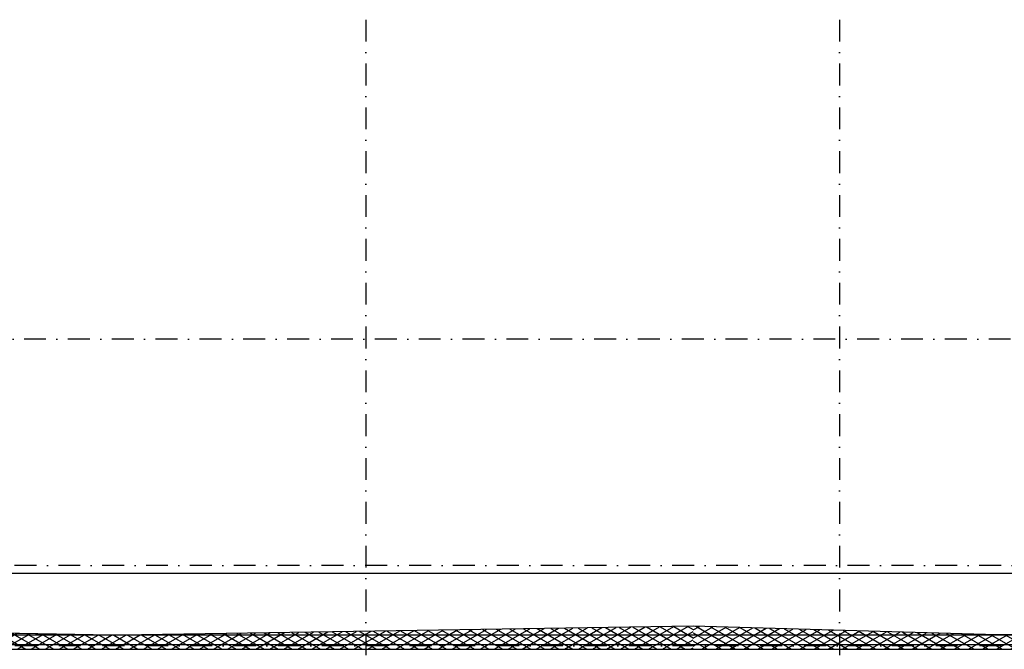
# Model space of a CAD drawing. Extents: x 102559 to 245130, y 44436 to 138999.
# Tile 15 of 30: x 165940 to 177169, y 102756 to 109939. Entities that reach past the tile are written whole.
import ezdxf

# ---------------------------------------------------------------- set-up
doc = ezdxf.new("R2010")
doc.units = 0
doc.header["$LTSCALE"] = 20
doc.header["$MEASUREMENT"] = 0
for name, pattern in [('DASHDOT', [25, 12.5, -6.25, 0, -6.25]), ('DD1', [2.66667, 1.66667, -0.5, 0, -0.5]), ('HIDDEN', [9.375, 6.25, -3.125])]:
    doc.linetypes.add(name, pattern=pattern)
for name, color, linetype in [('A--01A1_ACEER', 1, 'CONTINUOUS'), ('A--A21--_F-23-', 9, 'CONTINUOUS'), ('A--L13D3_VLOEREN', 3, 'CONTINUOUS'), ('A--L13DC4_VLOEREN', 4, 'HIDDEN'), ('A--L21--', 3, 'CONTINUOUS'), ('STRAMIEN', 8, 'DD1')]:
    doc.layers.add(name, color=color, linetype=linetype)

msp = doc.modelspace()

# ---------------------------------------------------------------- hatches: boundary and pattern name
at = {"layer": 'A--A21--_F-23-'}
h = msp.add_hatch(dxfattribs=at)
h.set_pattern_fill('ALFAISO', color=256, scale=80, angle=270, style=0)
h.set_pattern_definition([(330, (-40, -1000), (40, 69.282032), []), (30, (-40, -1000), (-40, 69.282032), [])])
h.paths.add_polyline_path([(159054.3, 102756.2), (173621, 102756.6), (173621, 103019.9), (167086, 102916.4), (166986, 102916.4), (161598.7, 103016.3), (159054.2, 102969.2)])
h = msp.add_hatch(dxfattribs=at)
h.set_pattern_fill('ALFAISO', color=256, scale=80, angle=270, style=0)
h.set_pattern_definition([(210, (357751.63, -39.22), (-40, 69.282032), []), (150, (357751.63, -39.22), (40, 69.282032), [])])
h.paths.add_polyline_path([(192744.8, 103003.4), (187889.3, 102920.8), (182468.9, 103020), (177089.3, 102920.6), (173621.1, 103020), (173621, 102756.6), (192744.3, 102756.7)])

# ---------------------------------------------------------------- linework, layer by layer
at = {"layer": 'A--01A1_ACEER'}
msp.add_line((192700, 103622.8), (159109.9, 103622.8), dxfattribs=at)
at = {"layer": 'A--L13D3_VLOEREN'}
for p, q in [((192744.3, 102920.8), (159054.3, 102916.2)), ((192737.3, 102805.9), (159054.3, 102806.2))]:
    msp.add_line(p, q, dxfattribs=at)
at = {"layer": 'A--L13DC4_VLOEREN', "const_width": 1}
for points in [[(171346.5, 102988.5), (173621, 103024.9), (167036, 102919.4), (161599.5, 103019.2), (159054.2, 102972.6)], [(159054.2, 102976.6), (161599.9, 103023), (163848.9, 102981.5), (167036, 102923.7), (171879.6, 102997), (173621, 103024.9), (173621, 103024.9), (173621, 103024.9), (177089.3, 102925.6), (182468.9, 103024.9), (187889.3, 102925.8), (189745.8, 102957.1), (189749.8, 102957), (189749.9, 103024)]]:
    msp.add_lwpolyline(points, dxfattribs=at)
at = {"layer": 'A--L21--'}
for p, q in [((166986, 102916.4), (161598.7, 103016.3)), ((173621, 103019.9), (167086, 102916.4)), ((177089.3, 102920.6), (173621.1, 103020)), ((182468.9, 103020), (177089.3, 102920.6)), ((167086, 102916.4), (166986, 102916.4)), ((159054.3, 102756.2), (173621, 102756.6)), ((173621, 102756.6), (192744.3, 102756.7))]:
    msp.add_line(p, q, dxfattribs=at)
at = {"layer": 'STRAMIEN', "linetype": 'DASHDOT'}
for p, q in [((169889.3, 109939.1), (169889.3, 90611.2)), ((175289.3, 109939.1), (175289.3, 90611.2)), ((175289.3, 109939.1), (175289.3, 90611.2)), ((215249.5, 106295.9), (151406.4, 106295.9)), ((215140.2, 103710.9), (152098.7, 103710.9)), ((215144.4, 102795.9), (151764.3, 102795.9))]:
    msp.add_line(p, q, dxfattribs=at)

doc.saveas('drawing.dxf')
